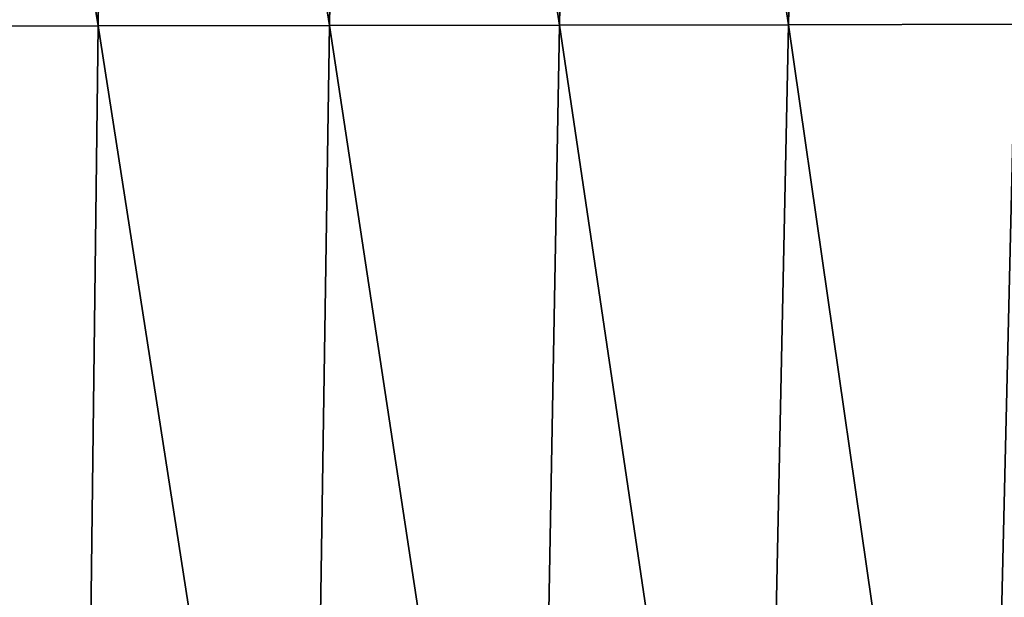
# Model space of a CAD drawing. Header units: metres. Extents: x -26 to 26, y -167 to 32.
# Tile 71 of 237: x 5.35 to 11.51, y -118.42 to -114.81. Entities that reach past the tile are written whole.
import ezdxf

# ---------------------------------------------------------------- set-up
doc = ezdxf.new("R2010")
doc.units = ezdxf.units.M
doc.layers.add('solid_12_411_043_XXX', color=7, linetype='CONTINUOUS')

msp = doc.modelspace()

# ---------------------------------------------------------------- linework, layer by layer
at = {"layer": 'solid_12_411_043_XXX'}
for points in [[(-18.842392, -106.336342, 137.548279), (-18.376762, -122.436806, 137.548279), (18.842426, -106.339973, 137.548279)], [(-18.376762, -122.436806, 137.548279), (18.375397, -122.436768, 137.548279), (18.842426, -106.339973, 137.548279)], [(5.838252, -114.845024, 117.720764), (4.384977, -114.846497, 117.553741), (4.464502, -106.377335, 117.302429)], [(5.838252, -114.845024, 117.720764), (4.464502, -106.377335, 117.302429), (5.94361, -106.376167, 117.47921)], [(7.28535, -114.843163, 117.933624), (5.838252, -114.845024, 117.720764), (5.94361, -106.376167, 117.47921)], [(7.28535, -114.843163, 117.933624), (5.94361, -106.376167, 117.47921), (7.415862, -106.374687, 117.70488)], [(8.725041, -114.840942, 118.18972), (7.28535, -114.843163, 117.933624), (7.415862, -106.374687, 117.70488)], [(8.725041, -114.840942, 118.18972), (7.415862, -106.374687, 117.70488), (8.879869, -106.372925, 117.976913)], [(10.157617, -114.838402, 118.488388), (8.725041, -114.840942, 118.18972), (8.879869, -106.372925, 117.976913)], [(10.157617, -114.838402, 118.488388), (8.879869, -106.372925, 117.976913), (10.335382, -106.370895, 118.294815)], [(11.576571, -114.835541, 118.83696), (10.157617, -114.838402, 118.488388), (10.335382, -106.370895, 118.294815)], [(11.576571, -114.835541, 118.83696), (10.335382, -106.370895, 118.294815), (11.77718, -106.368622, 118.663071)], [(5.733254, -123.314049, 117.957024), (4.305574, -123.315826, 117.799736), (4.384977, -114.846497, 117.553741)], [(5.733254, -123.314049, 117.957024), (4.384977, -114.846497, 117.553741), (5.838252, -114.845024, 117.720764)], [(7.155435, -123.311806, 118.157112), (5.733254, -123.314049, 117.957024), (5.838252, -114.845024, 117.720764)], [(7.155435, -123.311806, 118.157112), (5.838252, -114.845024, 117.720764), (7.28535, -114.843163, 117.933624)], [(8.571045, -123.309135, 118.397308), (7.155435, -123.311806, 118.157112), (7.28535, -114.843163, 117.933624)], [(8.571045, -123.309135, 118.397308), (7.28535, -114.843163, 117.933624), (8.725041, -114.840942, 118.18972)], [(9.980919, -123.306076, 118.676773), (8.571045, -123.309135, 118.397308), (8.725041, -114.840942, 118.18972)], [(9.980919, -123.306076, 118.676773), (8.725041, -114.840942, 118.18972), (10.157617, -114.838402, 118.488388)], [(11.377268, -123.302628, 119.005684), (9.980919, -123.306076, 118.676773), (10.157617, -114.838402, 118.488388)], [(11.377268, -123.302628, 119.005684), (10.157617, -114.838402, 118.488388), (11.576571, -114.835541, 118.83696)], [(12.758215, -123.298653, 119.394508), (11.377268, -123.302628, 119.005684), (11.576571, -114.835541, 118.83696)]]:
    msp.add_3dface(points, dxfattribs=at)

doc.saveas('drawing.dxf')
